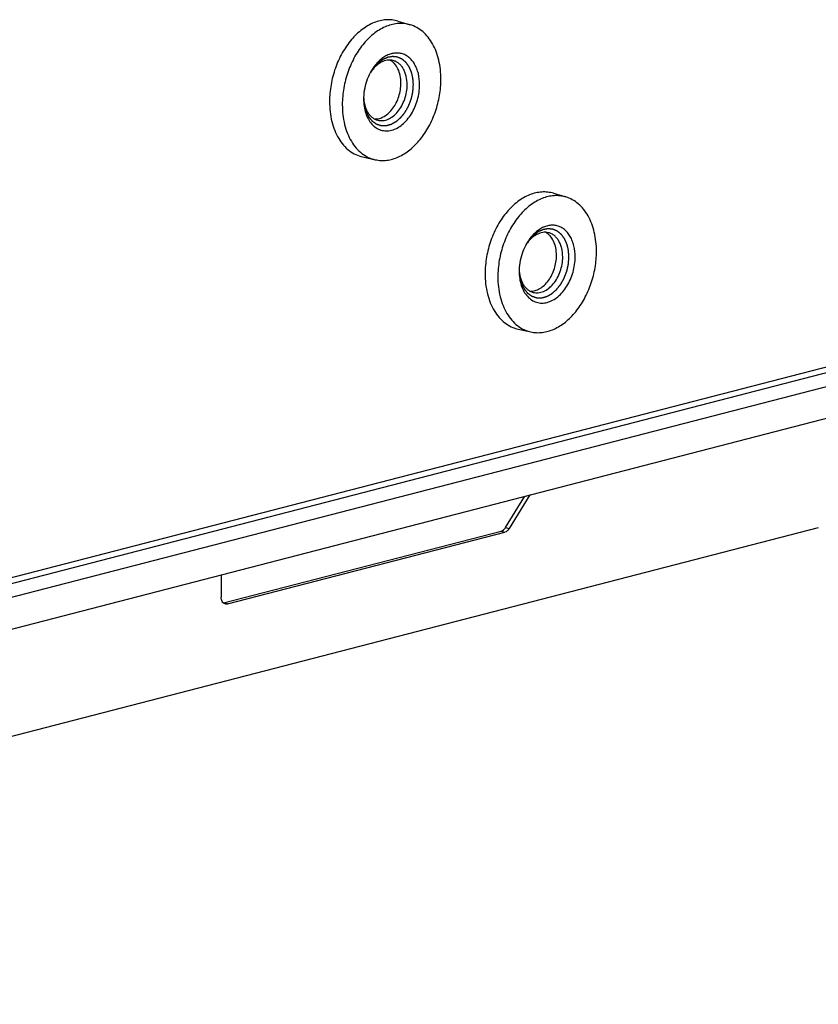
# Model space of a CAD drawing. Header units: millimetres. Extents: x 0 to 3905, y -1166 to 1110.
# Tile 142 of 155: x 2761 to 2807, y 475 to 531. Entities that reach past the tile are written whole.
import ezdxf

# ---------------------------------------------------------------- set-up
doc = ezdxf.new("R2010")
doc.units = ezdxf.units.MM
doc.header["$LTSCALE"] = 65.395
doc.layers.add('DE-13-001392DXF_CONTINUOUS_LINE', color=7, linetype='CONTINUOUS')
doc.layers.add('DE-13-001394DXF_CONTINUOUS_LINE', color=7, linetype='CONTINUOUS')

msp = doc.modelspace()

# ---------------------------------------------------------------- linework, layer by layer
at = {"layer": 'DE-13-001392DXF_CONTINUOUS_LINE'}
for p, q in [((2782.94, 531.155), (2783.64, 530.947)), ((2781.398, 528.257), (2781.398, 528.256)), ((2781.398, 528.257), (2781.398, 528.256)), ((2780.942, 523.435), (2781.655, 523.278)), ((2791.779, 521.369), (2792.479, 521.16)), ((2790.237, 518.47), (2790.237, 518.469)), ((2790.237, 518.47), (2790.237, 518.469)), ((2691.837, 481.629), (2818.883, 514.511)), ((2789.781, 513.649), (2790.494, 513.491)), ((2680.882, 475.87), (2822.767, 512.592)), ((2686.887, 480.012), (2813.933, 512.894)), ((2688.302, 479.596), (2815.348, 512.478))]:
    msp.add_line(p, q, dxfattribs=at)
for centre, radius, start, end in [((2784.021, 526.803), 3.006, 150.9822, 152.8407), ((2783.226, 527.038), 2.196, 146.3292, 148.831), ((2783.999, 526.717), 3.006, 178.1257, 179.996), ((2783.186, 526.897), 2.193, 182.2992, 184.6816), ((2792.86, 517.016), 3.006, 150.9822, 152.8407), ((2792.064, 517.252), 2.196, 146.3292, 148.831), ((2792.837, 516.931), 3.006, 178.1257, 179.996), ((2792.024, 517.11), 2.193, 182.2992, 184.6816)]:
    msp.add_arc(centre, radius, start, end, dxfattribs=at)
for points, knots in [([(2782.94, 531.155), (2782.834, 531.187), (2782.613, 531.231), (2782.272, 531.238), (2781.925, 531.186), (2781.579, 531.075), (2781.238, 530.909), (2780.787, 530.608), (2780.266, 530.103), (2779.751, 529.351), (2779.36, 528.482), (2779.115, 527.547), (2779.057, 526.902), (2779.057, 526.582)], [0, 0, 0, 0, 0.048984, 0.098627, 0.149686, 0.202775, 0.258332, 0.316598, 0.441151, 0.575348, 0.716058, 0.859114, 1, 1, 1, 1]), ([(2783.64, 530.947), (2783.535, 530.978), (2783.315, 531.022), (2782.976, 531.029), (2782.632, 530.977), (2782.288, 530.868), (2781.949, 530.702), (2781.501, 530.404), (2780.983, 529.902), (2780.472, 529.155), (2780.084, 528.292), (2779.84, 527.362), (2779.782, 526.721), (2779.782, 526.404)], [0, 0, 0, 0, 0.048984, 0.098627, 0.149686, 0.202775, 0.258332, 0.316598, 0.441151, 0.575348, 0.716058, 0.859114, 1, 1, 1, 1]), ([(2785.385, 527.854), (2785.385, 528.218), (2785.33, 528.756), (2785.128, 529.423), (2784.924, 529.864), (2784.668, 530.247), (2784.365, 530.562), (2784.022, 530.802), (2783.769, 530.909), (2783.64, 530.947)], [0, 0, 0, 0, 0.287827, 0.42263, 0.550285, 0.670804, 0.784874, 0.893913, 1, 1, 1, 1]), ([(2783.821, 527.541), (2783.819, 527.564), (2783.816, 527.611), (2783.812, 527.669), (2783.808, 527.716), (2783.805, 527.751), (2783.803, 527.787), (2783.8, 527.822), (2783.798, 527.851), (2783.797, 527.871), (2783.796, 527.883), (2783.795, 527.892), (2783.794, 527.901), (2783.794, 527.907), (2783.794, 527.912), (2783.793, 527.914), (2783.793, 527.916), (2783.792, 527.919), (2783.792, 527.922), (2783.79, 527.927), (2783.789, 527.934), (2783.786, 527.945), (2783.783, 527.959), (2783.779, 527.975), (2783.774, 527.996), (2783.765, 528.034), (2783.752, 528.088), (2783.739, 528.142), (2783.73, 528.18), (2783.725, 528.201), (2783.721, 528.218), (2783.718, 528.231), (2783.715, 528.242), (2783.714, 528.249), (2783.712, 528.254), (2783.711, 528.257), (2783.711, 528.26), (2783.71, 528.262), (2783.709, 528.264), (2783.708, 528.267), (2783.705, 528.273), (2783.702, 528.28), (2783.699, 528.287), (2783.695, 528.296), (2783.688, 528.313), (2783.677, 528.336), (2783.665, 528.365), (2783.652, 528.393), (2783.639, 528.421), (2783.627, 528.45), (2783.616, 528.473), (2783.608, 528.492), (2783.602, 528.507), (2783.595, 528.521), (2783.59, 528.533), (2783.586, 528.542), (2783.583, 528.549), (2783.58, 528.555), (2783.578, 528.559), (2783.577, 528.561), (2783.577, 528.563), (2783.576, 528.565), (2783.574, 528.567), (2783.572, 528.57), (2783.568, 528.575), (2783.564, 528.581), (2783.558, 528.588), (2783.551, 528.598), (2783.543, 528.61), (2783.534, 528.621), (2783.523, 528.637), (2783.509, 528.656), (2783.492, 528.679), (2783.475, 528.703), (2783.458, 528.726), (2783.441, 528.749), (2783.427, 528.768), (2783.418, 528.782), (2783.412, 528.79), (2783.408, 528.796), (2783.403, 528.801), (2783.4, 528.806), (2783.398, 528.809), (2783.397, 528.81), (2783.397, 528.811), (2783.396, 528.812), (2783.394, 528.813), (2783.392, 528.815), (2783.389, 528.817), (2783.384, 528.821), (2783.378, 528.827), (2783.369, 528.834), (2783.359, 528.843), (2783.345, 528.854), (2783.321, 528.874), (2783.294, 528.897), (2783.266, 528.92), (2783.246, 528.937), (2783.229, 528.951), (2783.215, 528.963), (2783.205, 528.971), (2783.196, 528.978), (2783.189, 528.984), (2783.185, 528.988), (2783.181, 528.991), (2783.179, 528.992), (2783.178, 528.994), (2783.177, 528.994), (2783.176, 528.995), (2783.175, 528.995), (2783.172, 528.997), (2783.167, 528.999), (2783.161, 529.001), (2783.155, 529.004), (2783.147, 529.007), (2783.134, 529.014), (2783.114, 529.022), (2783.09, 529.033), (2783.066, 529.044), (2783.042, 529.054), (2783.018, 529.065), (2782.998, 529.073), (2782.983, 529.08), (2782.971, 529.086), (2782.959, 529.091), (2782.949, 529.095), (2782.941, 529.099), (2782.936, 529.101), (2782.932, 529.103), (2782.929, 529.104), (2782.926, 529.105), (2782.925, 529.106), (2782.924, 529.107), (2782.923, 529.107), (2782.922, 529.107), (2782.921, 529.107), (2782.919, 529.107), (2782.917, 529.108), (2782.913, 529.108), (2782.909, 529.109), (2782.904, 529.109), (2782.896, 529.11), (2782.885, 529.112), (2782.872, 529.113), (2782.86, 529.115), (2782.843, 529.117), (2782.822, 529.12), (2782.796, 529.123), (2782.771, 529.126), (2782.746, 529.129), (2782.72, 529.132), (2782.699, 529.135), (2782.684, 529.137), (2782.676, 529.138), (2782.669, 529.139), (2782.663, 529.139), (2782.658, 529.14), (2782.655, 529.14), (2782.654, 529.141), (2782.653, 529.141), (2782.652, 529.141), (2782.65, 529.14), (2782.647, 529.14), (2782.643, 529.139), (2782.637, 529.138), (2782.628, 529.137), (2782.618, 529.135), (2782.604, 529.133), (2782.587, 529.13), (2782.565, 529.127), (2782.539, 529.123), (2782.504, 529.118), (2782.469, 529.112), (2782.438, 529.107), (2782.421, 529.105), (2782.407, 529.102), (2782.396, 529.101), (2782.388, 529.099), (2782.382, 529.099), (2782.378, 529.098), (2782.375, 529.097), (2782.373, 529.097), (2782.372, 529.097), (2782.371, 529.096), (2782.37, 529.096), (2782.366, 529.094), (2782.362, 529.092), (2782.355, 529.09), (2782.348, 529.087), (2782.34, 529.083), (2782.324, 529.076), (2782.303, 529.067), (2782.277, 529.056), (2782.25, 529.045), (2782.224, 529.033), (2782.198, 529.022), (2782.176, 529.013), (2782.159, 529.005), (2782.146, 529), (2782.133, 528.994), (2782.122, 528.99), (2782.113, 528.986), (2782.108, 528.984), (2782.103, 528.982), (2782.1, 528.98), (2782.097, 528.979), (2782.095, 528.978), (2782.094, 528.978), (2782.092, 528.976), (2782.09, 528.975), (2782.087, 528.973), (2782.084, 528.971), (2782.08, 528.968), (2782.075, 528.964), (2782.067, 528.958), (2782.056, 528.951), (2782.044, 528.942), (2782.031, 528.933), (2782.015, 528.921), (2781.994, 528.906), (2781.969, 528.888), (2781.944, 528.87), (2781.919, 528.852), (2781.894, 528.834), (2781.873, 528.819), (2781.858, 528.809), (2781.85, 528.803), (2781.844, 528.799), (2781.838, 528.794), (2781.833, 528.791), (2781.83, 528.789), (2781.829, 528.788), (2781.827, 528.787), (2781.827, 528.786), (2781.825, 528.784), (2781.822, 528.782), (2781.819, 528.778), (2781.814, 528.773), (2781.806, 528.764), (2781.796, 528.754), (2781.785, 528.742), (2781.769, 528.726), (2781.742, 528.698), (2781.703, 528.657), (2781.665, 528.617), (2781.638, 528.588), (2781.622, 528.572), (2781.611, 528.56), (2781.601, 528.55), (2781.593, 528.542), (2781.588, 528.537), (2781.585, 528.532), (2781.582, 528.53), (2781.58, 528.528), (2781.579, 528.526), (2781.578, 528.524), (2781.575, 528.521), (2781.571, 528.515), (2781.566, 528.508), (2781.562, 528.501), (2781.555, 528.491), (2781.543, 528.474), (2781.527, 528.45), (2781.507, 528.421), (2781.487, 528.392), (2781.467, 528.362), (2781.441, 528.324), (2781.408, 528.275), (2781.382, 528.236), (2781.368, 528.217)], [0, 0, 0, 0, 0.015625, 0.03125, 0.039062, 0.046875, 0.054688, 0.0625, 0.070312, 0.074219, 0.076172, 0.078125, 0.080078, 0.082031, 0.08252, 0.083008, 0.083496, 0.083984, 0.084961, 0.085938, 0.087891, 0.089844, 0.09375, 0.097656, 0.101562, 0.109375, 0.125, 0.140625, 0.148438, 0.152344, 0.15625, 0.160156, 0.162109, 0.164062, 0.165039, 0.166016, 0.166504, 0.166992, 0.16748, 0.167969, 0.169922, 0.171875, 0.173828, 0.175781, 0.179688, 0.1875, 0.195312, 0.203125, 0.210938, 0.21875, 0.226562, 0.230469, 0.234375, 0.238281, 0.242188, 0.244141, 0.246094, 0.248047, 0.249023, 0.249512, 0.25, 0.250488, 0.250977, 0.251953, 0.253906, 0.255859, 0.257812, 0.261719, 0.265625, 0.269531, 0.273438, 0.28125, 0.289062, 0.296875, 0.304688, 0.3125, 0.320312, 0.324219, 0.326172, 0.328125, 0.330078, 0.332031, 0.33252, 0.333008, 0.333252, 0.333496, 0.333984, 0.334961, 0.335938, 0.337891, 0.339844, 0.34375, 0.347656, 0.351562, 0.359375, 0.375, 0.382812, 0.390625, 0.398438, 0.402344, 0.40625, 0.410156, 0.412109, 0.414062, 0.415039, 0.416016, 0.416504, 0.416748, 0.416992, 0.41748, 0.417969, 0.419922, 0.421875, 0.423828, 0.425781, 0.429688, 0.4375, 0.445312, 0.453125, 0.460938, 0.46875, 0.476562, 0.480469, 0.484375, 0.488281, 0.492188, 0.494141, 0.496094, 0.49707, 0.498047, 0.499023, 0.499512, 0.499756, 0.5, 0.500244, 0.500488, 0.500977, 0.501953, 0.50293, 0.503906, 0.505859, 0.507812, 0.511719, 0.515625, 0.519531, 0.523438, 0.53125, 0.539062, 0.546875, 0.554688, 0.5625, 0.570312, 0.574219, 0.576172, 0.578125, 0.580078, 0.582031, 0.58252, 0.583008, 0.583252, 0.583496, 0.583984, 0.584961, 0.585938, 0.587891, 0.589844, 0.59375, 0.597656, 0.601562, 0.609375, 0.617188, 0.625, 0.640625, 0.648438, 0.652344, 0.65625, 0.660156, 0.662109, 0.664062, 0.665039, 0.666016, 0.666504, 0.666748, 0.666992, 0.66748, 0.667969, 0.669922, 0.671875, 0.673828, 0.675781, 0.679688, 0.6875, 0.695312, 0.703125, 0.710938, 0.71875, 0.726562, 0.730469, 0.734375, 0.738281, 0.742188, 0.744141, 0.746094, 0.74707, 0.748047, 0.749023, 0.749512, 0.75, 0.750488, 0.750977, 0.751953, 0.75293, 0.753906, 0.755859, 0.757812, 0.761719, 0.765625, 0.769531, 0.773438, 0.78125, 0.789062, 0.796875, 0.804688, 0.8125, 0.820312, 0.824219, 0.826172, 0.828125, 0.830078, 0.832031, 0.83252, 0.833008, 0.833252, 0.833496, 0.833984, 0.834961, 0.835938, 0.837891, 0.839844, 0.84375, 0.847656, 0.851562, 0.859375, 0.875, 0.890625, 0.898438, 0.902344, 0.90625, 0.910156, 0.912109, 0.914062, 0.915039, 0.916016, 0.916504, 0.916992, 0.91748, 0.917969, 0.919922, 0.921875, 0.923828, 0.925781, 0.929688, 0.9375, 0.945312, 0.953125, 0.960938, 0.96875, 0.984375, 1, 1, 1, 1]), ([(2784.175, 527.541), (2784.175, 527.751), (2784.142, 528.063), (2784.022, 528.448), (2783.902, 528.702), (2783.751, 528.92), (2783.573, 529.098), (2783.371, 529.231), (2783.15, 529.316), (2782.915, 529.349), (2782.674, 529.331), (2782.432, 529.261), (2782.194, 529.144), (2781.966, 528.981), (2781.674, 528.702), (2781.495, 528.445), (2781.392, 528.261)], [0, 0, 0, 0, 0.144246, 0.211684, 0.275454, 0.335587, 0.392476, 0.446905, 0.5, 0.553095, 0.607524, 0.664413, 0.724546, 0.788316, 0.855754, 1, 1, 1, 1]), ([(2782.669, 528.915), (2782.616, 528.928), (2782.505, 528.945), (2782.335, 528.937), (2782.164, 528.897), (2781.994, 528.824), (2781.83, 528.722), (2781.616, 528.544), (2781.479, 528.377), (2781.398, 528.257)], [0, 0, 0, 0, 0.108097, 0.218455, 0.333043, 0.453322, 0.580165, 0.713861, 1, 1, 1, 1]), ([(2783.114, 527.632), (2783.114, 527.776), (2783.088, 528.054), (2782.967, 528.435), (2782.797, 528.699), (2782.628, 528.856), (2782.535, 528.916), (2782.487, 528.94)], [0, 0, 0, 0, 0.28417, 0.546143, 0.783086, 0.893555, 1, 1, 1, 1]), ([(2783.468, 527.541), (2783.468, 527.705), (2783.442, 527.947), (2783.349, 528.247), (2783.255, 528.444), (2783.138, 528.613), (2782.999, 528.752), (2782.842, 528.855), (2782.727, 528.899), (2782.669, 528.915)], [0, 0, 0, 0, 0.288492, 0.423367, 0.550909, 0.671174, 0.784952, 0.89381, 1, 1, 1, 1]), ([(2781.346, 528.175), (2781.293, 528.071), (2781.103, 527.64), (2781.006, 527.168), (2780.994, 526.815)], [0, 0, 0, 0, 0.249065, 1, 1, 1, 1]), ([(2781.655, 523.278), (2781.761, 523.255), (2781.978, 523.226), (2782.311, 523.24), (2782.647, 523.31), (2782.981, 523.434), (2783.31, 523.611), (2783.742, 523.919), (2784.238, 524.424), (2784.727, 525.164), (2785.098, 526.012), (2785.33, 526.92), (2785.385, 527.545), (2785.385, 527.854)], [0, 0, 0, 0, 0.048868, 0.098663, 0.150057, 0.203579, 0.259583, 0.318248, 0.4433, 0.577469, 0.717678, 0.859945, 1, 1, 1, 1]), ([(2780.993, 526.772), (2780.996, 526.742), (2781, 526.697), (2781.005, 526.637), (2781.01, 526.592), (2781.014, 526.547), (2781.017, 526.509), (2781.02, 526.479), (2781.022, 526.456), (2781.024, 526.438), (2781.025, 526.423), (2781.026, 526.411), (2781.027, 526.402), (2781.028, 526.395), (2781.028, 526.392), (2781.028, 526.389), (2781.028, 526.387), (2781.029, 526.386), (2781.03, 526.382), (2781.031, 526.376), (2781.034, 526.368), (2781.036, 526.357), (2781.04, 526.343), (2781.045, 526.326), (2781.05, 526.305), (2781.058, 526.277), (2781.067, 526.242), (2781.078, 526.2), (2781.088, 526.165), (2781.095, 526.137), (2781.101, 526.116), (2781.106, 526.095), (2781.111, 526.078), (2781.115, 526.064), (2781.118, 526.054), (2781.12, 526.045), (2781.122, 526.038), (2781.123, 526.034), (2781.124, 526.031), (2781.124, 526.03), (2781.124, 526.029), (2781.125, 526.027), (2781.126, 526.026), (2781.128, 526.021), (2781.133, 526.012), (2781.14, 525.997), (2781.149, 525.979), (2781.161, 525.955), (2781.175, 525.926), (2781.193, 525.89), (2781.21, 525.855), (2781.227, 525.819), (2781.242, 525.79), (2781.252, 525.769), (2781.258, 525.757), (2781.262, 525.748), (2781.266, 525.741), (2781.269, 525.735), (2781.271, 525.731), (2781.273, 525.727), (2781.275, 525.725), (2781.277, 525.722), (2781.279, 525.719), (2781.285, 525.712), (2781.294, 525.701), (2781.306, 525.687), (2781.317, 525.673), (2781.333, 525.653), (2781.353, 525.63), (2781.376, 525.601), (2781.396, 525.577), (2781.411, 525.558), (2781.423, 525.543), (2781.435, 525.529), (2781.445, 525.517), (2781.452, 525.507), (2781.458, 525.5), (2781.463, 525.494), (2781.467, 525.49), (2781.47, 525.487), (2781.471, 525.484), (2781.472, 525.483), (2781.473, 525.482), (2781.475, 525.481), (2781.477, 525.479), (2781.48, 525.477), (2781.485, 525.474), (2781.491, 525.47), (2781.5, 525.463), (2781.512, 525.455), (2781.531, 525.441), (2781.554, 525.425), (2781.583, 525.405), (2781.611, 525.385), (2781.639, 525.365), (2781.663, 525.348), (2781.679, 525.336), (2781.689, 525.329), (2781.696, 525.324), (2781.701, 525.32), (2781.706, 525.317), (2781.709, 525.315), (2781.712, 525.313), (2781.713, 525.312), (2781.714, 525.311), (2781.715, 525.311), (2781.718, 525.31), (2781.721, 525.309), (2781.726, 525.307), (2781.733, 525.305), (2781.743, 525.302), (2781.756, 525.297), (2781.772, 525.292), (2781.793, 525.285), (2781.819, 525.276), (2781.85, 525.266), (2781.876, 525.257), (2781.897, 525.25), (2781.912, 525.245), (2781.928, 525.24), (2781.941, 525.236), (2781.952, 525.232), (2781.959, 525.23), (2781.967, 525.227), (2781.974, 525.225), (2781.978, 525.223), (2781.98, 525.223), (2781.981, 525.222), (2781.983, 525.222), (2781.985, 525.222), (2781.988, 525.222), (2781.991, 525.222), (2781.996, 525.222), (2782.001, 525.222), (2782.011, 525.222), (2782.025, 525.221), (2782.048, 525.221), (2782.076, 525.22), (2782.11, 525.22), (2782.144, 525.219), (2782.178, 525.218), (2782.206, 525.218), (2782.226, 525.217), (2782.238, 525.217), (2782.246, 525.217), (2782.253, 525.217), (2782.259, 525.217), (2782.263, 525.217), (2782.267, 525.217), (2782.269, 525.217), (2782.272, 525.217), (2782.274, 525.217), (2782.277, 525.218), (2782.28, 525.219), (2782.285, 525.22), (2782.29, 525.222), (2782.3, 525.225), (2782.315, 525.228), (2782.332, 525.233), (2782.349, 525.238), (2782.367, 525.242), (2782.39, 525.249), (2782.419, 525.257), (2782.453, 525.266), (2782.482, 525.274), (2782.505, 525.28), (2782.523, 525.285), (2782.537, 525.289), (2782.547, 525.291), (2782.553, 525.293), (2782.557, 525.294), (2782.561, 525.295), (2782.564, 525.296), (2782.566, 525.296), (2782.568, 525.297), (2782.571, 525.299), (2782.576, 525.302), (2782.583, 525.305), (2782.591, 525.31), (2782.599, 525.315), (2782.61, 525.321), (2782.63, 525.332), (2782.658, 525.347), (2782.691, 525.366), (2782.724, 525.384), (2782.757, 525.403), (2782.785, 525.419), (2782.807, 525.431), (2782.821, 525.439), (2782.831, 525.444), (2782.836, 525.447), (2782.841, 525.45), (2782.844, 525.451), (2782.847, 525.453), (2782.849, 525.454), (2782.851, 525.455), (2782.852, 525.456), (2782.854, 525.458), (2782.858, 525.462), (2782.865, 525.468), (2782.873, 525.474), (2782.881, 525.481), (2782.891, 525.491), (2782.904, 525.502), (2782.92, 525.516), (2782.936, 525.53), (2782.957, 525.548), (2782.983, 525.571), (2783.015, 525.599), (2783.041, 525.622), (2783.062, 525.64), (2783.078, 525.654), (2783.091, 525.666), (2783.102, 525.675), (2783.108, 525.681), (2783.113, 525.685), (2783.117, 525.688), (2783.119, 525.69), (2783.12, 525.691), (2783.122, 525.693), (2783.123, 525.695), (2783.126, 525.699), (2783.132, 525.706), (2783.139, 525.714), (2783.146, 525.723), (2783.155, 525.735), (2783.171, 525.756), (2783.195, 525.785), (2783.222, 525.82), (2783.25, 525.855), (2783.278, 525.891), (2783.302, 525.92), (2783.32, 525.943), (2783.332, 525.958), (2783.341, 525.97), (2783.347, 525.977), (2783.352, 525.983), (2783.355, 525.987), (2783.357, 525.99), (2783.359, 525.992), (2783.36, 525.995), (2783.362, 525.998), (2783.364, 526.002), (2783.368, 526.009), (2783.373, 526.017), (2783.378, 526.027), (2783.386, 526.041), (2783.395, 526.058), (2783.411, 526.085), (2783.43, 526.119), (2783.452, 526.159), (2783.475, 526.2), (2783.494, 526.234), (2783.509, 526.261), (2783.52, 526.281), (2783.532, 526.301), (2783.54, 526.316), (2783.546, 526.327), (2783.548, 526.331), (2783.55, 526.334), (2783.552, 526.338), (2783.554, 526.342), (2783.556, 526.348), (2783.559, 526.356), (2783.563, 526.365), (2783.567, 526.376), (2783.573, 526.392), (2783.583, 526.418), (2783.597, 526.456), (2783.614, 526.502), (2783.632, 526.547), (2783.649, 526.593), (2783.663, 526.63), (2783.675, 526.661), (2783.684, 526.684), (2783.691, 526.703), (2783.696, 526.716), (2783.698, 526.722), (2783.7, 526.726), (2783.701, 526.73), (2783.702, 526.735), (2783.703, 526.743), (2783.706, 526.753), (2783.708, 526.764), (2783.712, 526.78), (2783.716, 526.8), (2783.723, 526.831), (2783.732, 526.87), (2783.743, 526.917), (2783.753, 526.964), (2783.762, 527.003), (2783.769, 527.035), (2783.774, 527.058), (2783.779, 527.078), (2783.782, 527.093), (2783.785, 527.105), (2783.787, 527.115), (2783.789, 527.123), (2783.79, 527.128), (2783.79, 527.132), (2783.79, 527.136), (2783.791, 527.143), (2783.792, 527.153), (2783.793, 527.165), (2783.794, 527.181), (2783.795, 527.201), (2783.797, 527.226), (2783.8, 527.258), (2783.803, 527.298), (2783.806, 527.347), (2783.81, 527.395), (2783.815, 527.46), (2783.819, 527.508), (2783.821, 527.541)], [0, 0, 0, 0, 0.015625, 0.023438, 0.03125, 0.039062, 0.046875, 0.050781, 0.054688, 0.058594, 0.060547, 0.0625, 0.064453, 0.06543, 0.065918, 0.066406, 0.06665, 0.066895, 0.067383, 0.068359, 0.070312, 0.072266, 0.074219, 0.078125, 0.082031, 0.085938, 0.09375, 0.101562, 0.109375, 0.113281, 0.117188, 0.121094, 0.125, 0.126953, 0.128906, 0.130859, 0.131836, 0.132812, 0.133057, 0.133301, 0.133545, 0.133789, 0.134277, 0.134766, 0.136719, 0.140625, 0.144531, 0.148438, 0.15625, 0.164062, 0.171875, 0.179688, 0.1875, 0.191406, 0.193359, 0.195312, 0.197266, 0.198242, 0.199219, 0.200195, 0.200684, 0.201172, 0.202148, 0.203125, 0.207031, 0.210938, 0.214844, 0.21875, 0.226562, 0.234375, 0.242188, 0.246094, 0.25, 0.253906, 0.257812, 0.259766, 0.261719, 0.263672, 0.264648, 0.265625, 0.266113, 0.266357, 0.266602, 0.26709, 0.267578, 0.268555, 0.269531, 0.271484, 0.273438, 0.277344, 0.28125, 0.289062, 0.296875, 0.304688, 0.3125, 0.320312, 0.324219, 0.326172, 0.328125, 0.330078, 0.331055, 0.332031, 0.33252, 0.333008, 0.333252, 0.333496, 0.333984, 0.334961, 0.335938, 0.337891, 0.339844, 0.34375, 0.347656, 0.351562, 0.359375, 0.367188, 0.375, 0.378906, 0.382812, 0.386719, 0.390625, 0.392578, 0.394531, 0.396484, 0.398438, 0.399414, 0.399658, 0.399902, 0.400391, 0.400879, 0.401367, 0.402344, 0.40332, 0.404297, 0.40625, 0.410156, 0.414062, 0.421875, 0.429688, 0.4375, 0.445312, 0.453125, 0.457031, 0.458984, 0.460938, 0.462891, 0.463867, 0.464844, 0.46582, 0.466309, 0.466797, 0.467285, 0.467773, 0.46875, 0.469727, 0.470703, 0.472656, 0.476562, 0.480469, 0.484375, 0.488281, 0.492188, 0.5, 0.507812, 0.515625, 0.519531, 0.523438, 0.527344, 0.529297, 0.530273, 0.53125, 0.532227, 0.532715, 0.533203, 0.533691, 0.53418, 0.535156, 0.537109, 0.539062, 0.541016, 0.542969, 0.546875, 0.554688, 0.5625, 0.570312, 0.578125, 0.585938, 0.589844, 0.59375, 0.595703, 0.59668, 0.597656, 0.598633, 0.599121, 0.599609, 0.600098, 0.600342, 0.600586, 0.601562, 0.603516, 0.605469, 0.607422, 0.609375, 0.613281, 0.617188, 0.621094, 0.625, 0.632812, 0.640625, 0.648438, 0.652344, 0.65625, 0.660156, 0.662109, 0.664062, 0.665039, 0.666016, 0.666504, 0.666748, 0.666992, 0.66748, 0.667969, 0.669922, 0.671875, 0.673828, 0.675781, 0.679688, 0.6875, 0.695312, 0.703125, 0.710938, 0.71875, 0.722656, 0.726562, 0.728516, 0.730469, 0.731445, 0.732422, 0.73291, 0.733398, 0.733887, 0.734375, 0.735352, 0.736328, 0.738281, 0.740234, 0.742188, 0.746094, 0.75, 0.757812, 0.765625, 0.773438, 0.78125, 0.785156, 0.789062, 0.792969, 0.796875, 0.797852, 0.798828, 0.799316, 0.799805, 0.800781, 0.801758, 0.802734, 0.804688, 0.806641, 0.808594, 0.8125, 0.820312, 0.828125, 0.835938, 0.84375, 0.851562, 0.855469, 0.859375, 0.863281, 0.865234, 0.866211, 0.866699, 0.867188, 0.868164, 0.869141, 0.871094, 0.873047, 0.875, 0.878906, 0.882812, 0.890625, 0.898438, 0.90625, 0.914062, 0.917969, 0.921875, 0.925781, 0.927734, 0.929688, 0.931641, 0.932617, 0.933594, 0.934082, 0.93457, 0.935547, 0.9375, 0.939453, 0.941406, 0.945312, 0.949219, 0.953125, 0.960938, 0.96875, 0.976562, 0.984375, 1, 1, 1, 1]), ([(2780.993, 526.717), (2780.993, 526.447), (2781.046, 526.049), (2781.246, 525.581), (2781.444, 525.298), (2781.688, 525.084), (2781.97, 524.949), (2782.277, 524.902), (2782.594, 524.944), (2782.908, 525.071), (2783.207, 525.276), (2783.481, 525.55), (2783.721, 525.883), (2783.917, 526.263), (2784.111, 526.811), (2784.175, 527.25), (2784.175, 527.541)], [0, 0, 0, 0, 0.135205, 0.196724, 0.253736, 0.306908, 0.3577, 0.408151, 0.460394, 0.516105, 0.5762, 0.640817, 0.709442, 0.781084, 0.854433, 1, 1, 1, 1]), ([(2781.62, 525.592), (2781.712, 525.589), (2781.904, 525.615), (2782.18, 525.737), (2782.439, 525.936), (2782.668, 526.2), (2782.86, 526.517), (2783.051, 526.989), (2783.114, 527.376), (2783.114, 527.632)], [0, 0, 0, 0, 0.099494, 0.206642, 0.323419, 0.449701, 0.583725, 0.722613, 1, 1, 1, 1]), ([(2781.792, 525.526), (2781.838, 525.514), (2781.935, 525.498), (2782.136, 525.5), (2782.395, 525.571), (2782.686, 525.75), (2782.949, 526.011), (2783.17, 526.339), (2783.337, 526.717), (2783.443, 527.123), (2783.468, 527.402), (2783.468, 527.541)], [0, 0, 0, 0, 0.048939, 0.098675, 0.202944, 0.317017, 0.441895, 0.57616, 0.716704, 0.859448, 1, 1, 1, 1]), ([(2779.057, 526.582), (2779.057, 526.201), (2779.117, 525.639), (2779.337, 524.945), (2779.559, 524.491), (2779.837, 524.102), (2780.165, 523.788), (2780.535, 523.559), (2780.805, 523.466), (2780.942, 523.435)], [0, 0, 0, 0, 0.289122, 0.424054, 0.551464, 0.671465, 0.784956, 0.893658, 1, 1, 1, 1]), ([(2781, 526.718), (2781.012, 526.573), (2781.051, 526.361), (2781.152, 526.102), (2781.246, 525.932), (2781.359, 525.787), (2781.489, 525.668), (2781.634, 525.579), (2781.739, 525.54), (2781.792, 525.526)], [0, 0, 0, 0, 0.286137, 0.419833, 0.546676, 0.666955, 0.781542, 0.891902, 1, 1, 1, 1]), ([(2779.782, 526.404), (2779.782, 526.026), (2779.842, 525.467), (2780.061, 524.777), (2780.281, 524.326), (2780.557, 523.94), (2780.883, 523.628), (2781.251, 523.4), (2781.52, 523.308), (2781.655, 523.278)], [0, 0, 0, 0, 0.289122, 0.424054, 0.551464, 0.671465, 0.784956, 0.893658, 1, 1, 1, 1]), ([(2791.779, 521.369), (2791.673, 521.4), (2791.452, 521.445), (2791.111, 521.452), (2790.764, 521.4), (2790.418, 521.289), (2790.077, 521.122), (2789.625, 520.822), (2789.105, 520.317), (2788.59, 519.565), (2788.199, 518.696), (2787.954, 517.76), (2787.895, 517.115), (2787.895, 516.796)], [0, 0, 0, 0, 0.048984, 0.098627, 0.149686, 0.202775, 0.258332, 0.316598, 0.441151, 0.575348, 0.716058, 0.859114, 1, 1, 1, 1]), ([(2792.479, 521.16), (2792.373, 521.192), (2792.154, 521.236), (2791.815, 521.243), (2791.471, 521.191), (2791.127, 521.081), (2790.788, 520.916), (2790.34, 520.617), (2789.822, 520.115), (2789.311, 519.368), (2788.923, 518.505), (2788.679, 517.576), (2788.621, 516.935), (2788.621, 516.617)], [0, 0, 0, 0, 0.048984, 0.098627, 0.149686, 0.202775, 0.258332, 0.316598, 0.441151, 0.575348, 0.716058, 0.859114, 1, 1, 1, 1]), ([(2794.224, 518.068), (2794.224, 518.431), (2794.169, 518.969), (2793.967, 519.637), (2793.762, 520.078), (2793.507, 520.46), (2793.204, 520.775), (2792.861, 521.016), (2792.608, 521.122), (2792.479, 521.16)], [0, 0, 0, 0, 0.287827, 0.42263, 0.550285, 0.670804, 0.784874, 0.893913, 1, 1, 1, 1]), ([(2792.66, 517.754), (2792.658, 517.778), (2792.655, 517.825), (2792.65, 517.883), (2792.647, 517.93), (2792.644, 517.965), (2792.642, 518), (2792.639, 518.035), (2792.637, 518.065), (2792.635, 518.085), (2792.635, 518.097), (2792.634, 518.106), (2792.633, 518.114), (2792.633, 518.121), (2792.632, 518.125), (2792.632, 518.127), (2792.632, 518.13), (2792.631, 518.132), (2792.631, 518.136), (2792.629, 518.141), (2792.628, 518.148), (2792.625, 518.159), (2792.622, 518.172), (2792.618, 518.188), (2792.613, 518.21), (2792.604, 518.248), (2792.591, 518.302), (2792.578, 518.356), (2792.569, 518.393), (2792.564, 518.415), (2792.56, 518.431), (2792.557, 518.445), (2792.554, 518.455), (2792.552, 518.462), (2792.551, 518.468), (2792.55, 518.471), (2792.55, 518.474), (2792.549, 518.476), (2792.548, 518.477), (2792.547, 518.481), (2792.544, 518.486), (2792.541, 518.493), (2792.538, 518.5), (2792.534, 518.51), (2792.526, 518.526), (2792.516, 518.55), (2792.503, 518.578), (2792.491, 518.607), (2792.478, 518.635), (2792.466, 518.663), (2792.455, 518.687), (2792.447, 518.706), (2792.441, 518.72), (2792.434, 518.734), (2792.429, 518.746), (2792.425, 518.756), (2792.422, 518.763), (2792.419, 518.769), (2792.417, 518.773), (2792.416, 518.775), (2792.416, 518.777), (2792.414, 518.778), (2792.413, 518.78), (2792.411, 518.784), (2792.407, 518.788), (2792.403, 518.794), (2792.397, 518.802), (2792.39, 518.812), (2792.382, 518.823), (2792.373, 518.835), (2792.362, 518.85), (2792.348, 518.87), (2792.331, 518.893), (2792.314, 518.916), (2792.297, 518.939), (2792.28, 518.963), (2792.266, 518.982), (2792.256, 518.996), (2792.251, 519.003), (2792.247, 519.009), (2792.242, 519.015), (2792.239, 519.019), (2792.237, 519.022), (2792.236, 519.023), (2792.235, 519.024), (2792.235, 519.025), (2792.233, 519.026), (2792.231, 519.028), (2792.228, 519.031), (2792.223, 519.035), (2792.216, 519.04), (2792.208, 519.048), (2792.198, 519.056), (2792.184, 519.068), (2792.16, 519.088), (2792.133, 519.11), (2792.105, 519.133), (2792.085, 519.151), (2792.067, 519.165), (2792.054, 519.176), (2792.043, 519.185), (2792.035, 519.192), (2792.028, 519.198), (2792.024, 519.201), (2792.02, 519.204), (2792.018, 519.206), (2792.017, 519.207), (2792.016, 519.208), (2792.015, 519.208), (2792.014, 519.209), (2792.011, 519.21), (2792.006, 519.212), (2792, 519.215), (2791.994, 519.217), (2791.986, 519.221), (2791.972, 519.227), (2791.952, 519.236), (2791.929, 519.247), (2791.905, 519.257), (2791.881, 519.268), (2791.857, 519.278), (2791.837, 519.287), (2791.821, 519.294), (2791.809, 519.299), (2791.798, 519.305), (2791.788, 519.309), (2791.78, 519.313), (2791.775, 519.315), (2791.771, 519.317), (2791.768, 519.318), (2791.765, 519.319), (2791.764, 519.32), (2791.763, 519.32), (2791.762, 519.321), (2791.761, 519.321), (2791.76, 519.321), (2791.758, 519.321), (2791.755, 519.321), (2791.752, 519.322), (2791.748, 519.322), (2791.743, 519.323), (2791.734, 519.324), (2791.724, 519.325), (2791.711, 519.327), (2791.698, 519.328), (2791.682, 519.331), (2791.66, 519.333), (2791.635, 519.336), (2791.61, 519.34), (2791.584, 519.343), (2791.559, 519.346), (2791.538, 519.349), (2791.523, 519.35), (2791.515, 519.351), (2791.508, 519.352), (2791.502, 519.353), (2791.497, 519.354), (2791.494, 519.354), (2791.493, 519.354), (2791.492, 519.354), (2791.491, 519.354), (2791.489, 519.354), (2791.486, 519.353), (2791.482, 519.353), (2791.476, 519.352), (2791.467, 519.351), (2791.456, 519.349), (2791.443, 519.347), (2791.426, 519.344), (2791.404, 519.341), (2791.378, 519.337), (2791.343, 519.331), (2791.308, 519.326), (2791.277, 519.321), (2791.259, 519.318), (2791.246, 519.316), (2791.235, 519.314), (2791.227, 519.313), (2791.221, 519.312), (2791.217, 519.311), (2791.214, 519.311), (2791.212, 519.311), (2791.211, 519.311), (2791.21, 519.31), (2791.209, 519.309), (2791.205, 519.308), (2791.2, 519.306), (2791.194, 519.303), (2791.187, 519.3), (2791.179, 519.297), (2791.163, 519.29), (2791.142, 519.281), (2791.115, 519.269), (2791.089, 519.258), (2791.063, 519.247), (2791.037, 519.236), (2791.015, 519.227), (2790.998, 519.219), (2790.985, 519.213), (2790.972, 519.208), (2790.961, 519.203), (2790.952, 519.199), (2790.947, 519.197), (2790.942, 519.195), (2790.939, 519.194), (2790.936, 519.193), (2790.934, 519.192), (2790.932, 519.191), (2790.931, 519.19), (2790.929, 519.188), (2790.926, 519.187), (2790.923, 519.184), (2790.919, 519.181), (2790.914, 519.178), (2790.905, 519.172), (2790.895, 519.164), (2790.883, 519.155), (2790.87, 519.146), (2790.853, 519.134), (2790.833, 519.12), (2790.808, 519.102), (2790.783, 519.084), (2790.758, 519.066), (2790.733, 519.048), (2790.712, 519.033), (2790.697, 519.023), (2790.689, 519.017), (2790.683, 519.012), (2790.676, 519.008), (2790.672, 519.004), (2790.669, 519.002), (2790.667, 519.001), (2790.666, 519.001), (2790.665, 519), (2790.664, 518.998), (2790.661, 518.995), (2790.657, 518.991), (2790.653, 518.986), (2790.645, 518.978), (2790.635, 518.968), (2790.624, 518.956), (2790.608, 518.94), (2790.581, 518.911), (2790.542, 518.871), (2790.504, 518.83), (2790.477, 518.802), (2790.461, 518.786), (2790.449, 518.773), (2790.44, 518.763), (2790.432, 518.755), (2790.427, 518.75), (2790.423, 518.746), (2790.421, 518.744), (2790.419, 518.742), (2790.418, 518.74), (2790.416, 518.738), (2790.414, 518.734), (2790.41, 518.729), (2790.405, 518.722), (2790.4, 518.714), (2790.394, 518.705), (2790.382, 518.688), (2790.366, 518.663), (2790.346, 518.634), (2790.326, 518.605), (2790.306, 518.576), (2790.28, 518.537), (2790.247, 518.489), (2790.22, 518.45), (2790.207, 518.431)], [0, 0, 0, 0, 0.015625, 0.03125, 0.039062, 0.046875, 0.054688, 0.0625, 0.070312, 0.074219, 0.076172, 0.078125, 0.080078, 0.082031, 0.08252, 0.083008, 0.083496, 0.083984, 0.084961, 0.085938, 0.087891, 0.089844, 0.09375, 0.097656, 0.101562, 0.109375, 0.125, 0.140625, 0.148438, 0.152344, 0.15625, 0.160156, 0.162109, 0.164062, 0.165039, 0.166016, 0.166504, 0.166992, 0.16748, 0.167969, 0.169922, 0.171875, 0.173828, 0.175781, 0.179688, 0.1875, 0.195312, 0.203125, 0.210938, 0.21875, 0.226562, 0.230469, 0.234375, 0.238281, 0.242188, 0.244141, 0.246094, 0.248047, 0.249023, 0.249512, 0.25, 0.250488, 0.250977, 0.251953, 0.253906, 0.255859, 0.257812, 0.261719, 0.265625, 0.269531, 0.273438, 0.28125, 0.289062, 0.296875, 0.304688, 0.3125, 0.320312, 0.324219, 0.326172, 0.328125, 0.330078, 0.332031, 0.33252, 0.333008, 0.333252, 0.333496, 0.333984, 0.334961, 0.335938, 0.337891, 0.339844, 0.34375, 0.347656, 0.351562, 0.359375, 0.375, 0.382812, 0.390625, 0.398438, 0.402344, 0.40625, 0.410156, 0.412109, 0.414062, 0.415039, 0.416016, 0.416504, 0.416748, 0.416992, 0.41748, 0.417969, 0.419922, 0.421875, 0.423828, 0.425781, 0.429688, 0.4375, 0.445312, 0.453125, 0.460938, 0.46875, 0.476562, 0.480469, 0.484375, 0.488281, 0.492188, 0.494141, 0.496094, 0.49707, 0.498047, 0.499023, 0.499512, 0.499756, 0.5, 0.500244, 0.500488, 0.500977, 0.501953, 0.50293, 0.503906, 0.505859, 0.507812, 0.511719, 0.515625, 0.519531, 0.523438, 0.53125, 0.539062, 0.546875, 0.554688, 0.5625, 0.570312, 0.574219, 0.576172, 0.578125, 0.580078, 0.582031, 0.58252, 0.583008, 0.583252, 0.583496, 0.583984, 0.584961, 0.585938, 0.587891, 0.589844, 0.59375, 0.597656, 0.601562, 0.609375, 0.617188, 0.625, 0.640625, 0.648438, 0.652344, 0.65625, 0.660156, 0.662109, 0.664062, 0.665039, 0.666016, 0.666504, 0.666748, 0.666992, 0.66748, 0.667969, 0.669922, 0.671875, 0.673828, 0.675781, 0.679688, 0.6875, 0.695312, 0.703125, 0.710938, 0.71875, 0.726562, 0.730469, 0.734375, 0.738281, 0.742188, 0.744141, 0.746094, 0.74707, 0.748047, 0.749023, 0.749512, 0.75, 0.750488, 0.750977, 0.751953, 0.75293, 0.753906, 0.755859, 0.757812, 0.761719, 0.765625, 0.769531, 0.773438, 0.78125, 0.789062, 0.796875, 0.804688, 0.8125, 0.820312, 0.824219, 0.826172, 0.828125, 0.830078, 0.832031, 0.83252, 0.833008, 0.833252, 0.833496, 0.833984, 0.834961, 0.835938, 0.837891, 0.839844, 0.84375, 0.847656, 0.851562, 0.859375, 0.875, 0.890625, 0.898438, 0.902344, 0.90625, 0.910156, 0.912109, 0.914062, 0.915039, 0.916016, 0.916504, 0.916992, 0.91748, 0.917969, 0.919922, 0.921875, 0.923828, 0.925781, 0.929688, 0.9375, 0.945312, 0.953125, 0.960938, 0.96875, 0.984375, 1, 1, 1, 1]), ([(2793.014, 517.754), (2793.014, 517.965), (2792.981, 518.276), (2792.861, 518.662), (2792.741, 518.915), (2792.59, 519.134), (2792.412, 519.312), (2792.21, 519.445), (2791.989, 519.529), (2791.754, 519.563), (2791.513, 519.544), (2791.271, 519.475), (2791.033, 519.357), (2790.805, 519.194), (2790.513, 518.915), (2790.333, 518.659), (2790.231, 518.474)], [0, 0, 0, 0, 0.144246, 0.211684, 0.275454, 0.335587, 0.392476, 0.446905, 0.5, 0.553095, 0.607524, 0.664413, 0.724546, 0.788316, 0.855754, 1, 1, 1, 1]), ([(2791.508, 519.128), (2791.454, 519.142), (2791.344, 519.159), (2791.174, 519.151), (2791.003, 519.11), (2790.833, 519.038), (2790.669, 518.935), (2790.455, 518.758), (2790.318, 518.591), (2790.237, 518.47)], [0, 0, 0, 0, 0.108097, 0.218455, 0.333043, 0.453322, 0.580165, 0.713861, 1, 1, 1, 1]), ([(2791.953, 517.846), (2791.953, 517.99), (2791.927, 518.267), (2791.806, 518.649), (2791.636, 518.912), (2791.467, 519.07), (2791.373, 519.129), (2791.326, 519.154)], [0, 0, 0, 0, 0.28417, 0.546143, 0.783086, 0.893555, 1, 1, 1, 1]), ([(2792.306, 517.754), (2792.306, 517.918), (2792.281, 518.16), (2792.188, 518.46), (2792.094, 518.657), (2791.977, 518.827), (2791.838, 518.966), (2791.681, 519.069), (2791.566, 519.113), (2791.508, 519.128)], [0, 0, 0, 0, 0.288492, 0.423367, 0.550909, 0.671174, 0.784952, 0.89381, 1, 1, 1, 1]), ([(2790.185, 518.388), (2790.132, 518.284), (2789.941, 517.854), (2789.845, 517.382), (2789.833, 517.029)], [0, 0, 0, 0, 0.249065, 1, 1, 1, 1]), ([(2789.832, 516.986), (2789.835, 516.956), (2789.839, 516.911), (2789.844, 516.85), (2789.848, 516.805), (2789.853, 516.76), (2789.856, 516.723), (2789.859, 516.693), (2789.861, 516.67), (2789.863, 516.651), (2789.864, 516.636), (2789.865, 516.625), (2789.866, 516.615), (2789.866, 516.609), (2789.867, 516.605), (2789.867, 516.603), (2789.867, 516.601), (2789.868, 516.599), (2789.868, 516.596), (2789.87, 516.59), (2789.872, 516.581), (2789.875, 516.571), (2789.879, 516.557), (2789.884, 516.539), (2789.889, 516.518), (2789.897, 516.491), (2789.906, 516.456), (2789.917, 516.414), (2789.927, 516.379), (2789.934, 516.351), (2789.94, 516.33), (2789.945, 516.309), (2789.95, 516.292), (2789.954, 516.278), (2789.956, 516.267), (2789.959, 516.258), (2789.961, 516.251), (2789.962, 516.248), (2789.962, 516.245), (2789.963, 516.244), (2789.963, 516.242), (2789.964, 516.241), (2789.965, 516.239), (2789.967, 516.235), (2789.972, 516.225), (2789.979, 516.21), (2789.988, 516.193), (2789.999, 516.169), (2790.014, 516.139), (2790.031, 516.104), (2790.049, 516.068), (2790.066, 516.033), (2790.081, 516.003), (2790.091, 515.983), (2790.097, 515.971), (2790.101, 515.962), (2790.105, 515.955), (2790.108, 515.949), (2790.11, 515.944), (2790.112, 515.941), (2790.114, 515.938), (2790.116, 515.936), (2790.118, 515.933), (2790.124, 515.926), (2790.133, 515.915), (2790.145, 515.901), (2790.156, 515.886), (2790.172, 515.867), (2790.191, 515.843), (2790.215, 515.814), (2790.235, 515.79), (2790.25, 515.771), (2790.262, 515.757), (2790.274, 515.743), (2790.283, 515.731), (2790.291, 515.721), (2790.297, 515.714), (2790.302, 515.708), (2790.306, 515.703), (2790.308, 515.7), (2790.31, 515.698), (2790.311, 515.697), (2790.312, 515.696), (2790.314, 515.695), (2790.316, 515.693), (2790.319, 515.691), (2790.324, 515.688), (2790.329, 515.683), (2790.339, 515.677), (2790.351, 515.668), (2790.37, 515.655), (2790.393, 515.638), (2790.421, 515.618), (2790.45, 515.598), (2790.478, 515.578), (2790.501, 515.561), (2790.518, 515.55), (2790.527, 515.543), (2790.534, 515.538), (2790.54, 515.534), (2790.545, 515.53), (2790.548, 515.528), (2790.55, 515.527), (2790.552, 515.526), (2790.553, 515.525), (2790.554, 515.524), (2790.557, 515.524), (2790.56, 515.522), (2790.565, 515.521), (2790.572, 515.519), (2790.582, 515.515), (2790.595, 515.511), (2790.611, 515.506), (2790.631, 515.499), (2790.658, 515.49), (2790.689, 515.48), (2790.715, 515.471), (2790.736, 515.464), (2790.751, 515.459), (2790.767, 515.454), (2790.78, 515.449), (2790.79, 515.446), (2790.798, 515.443), (2790.806, 515.441), (2790.813, 515.438), (2790.817, 515.437), (2790.819, 515.436), (2790.82, 515.436), (2790.822, 515.436), (2790.824, 515.436), (2790.827, 515.436), (2790.83, 515.436), (2790.835, 515.436), (2790.84, 515.435), (2790.85, 515.435), (2790.864, 515.435), (2790.887, 515.435), (2790.915, 515.434), (2790.949, 515.433), (2790.983, 515.433), (2791.017, 515.432), (2791.045, 515.431), (2791.065, 515.431), (2791.076, 515.431), (2791.085, 515.431), (2791.092, 515.431), (2791.098, 515.43), (2791.102, 515.43), (2791.105, 515.43), (2791.108, 515.43), (2791.11, 515.43), (2791.113, 515.431), (2791.115, 515.432), (2791.119, 515.433), (2791.123, 515.434), (2791.129, 515.435), (2791.139, 515.438), (2791.154, 515.442), (2791.171, 515.447), (2791.188, 515.451), (2791.206, 515.456), (2791.229, 515.462), (2791.258, 515.47), (2791.292, 515.479), (2791.321, 515.487), (2791.344, 515.494), (2791.362, 515.498), (2791.376, 515.502), (2791.386, 515.505), (2791.392, 515.506), (2791.396, 515.508), (2791.4, 515.509), (2791.403, 515.509), (2791.405, 515.51), (2791.407, 515.511), (2791.41, 515.512), (2791.415, 515.515), (2791.422, 515.519), (2791.43, 515.524), (2791.438, 515.528), (2791.449, 515.535), (2791.469, 515.545), (2791.496, 515.561), (2791.53, 515.579), (2791.563, 515.598), (2791.596, 515.617), (2791.624, 515.632), (2791.646, 515.645), (2791.66, 515.652), (2791.67, 515.658), (2791.675, 515.661), (2791.679, 515.663), (2791.683, 515.665), (2791.686, 515.667), (2791.688, 515.668), (2791.689, 515.669), (2791.691, 515.67), (2791.693, 515.672), (2791.697, 515.675), (2791.704, 515.681), (2791.712, 515.688), (2791.719, 515.695), (2791.73, 515.704), (2791.743, 515.716), (2791.759, 515.73), (2791.775, 515.743), (2791.796, 515.762), (2791.822, 515.785), (2791.854, 515.812), (2791.88, 515.835), (2791.901, 515.854), (2791.917, 515.868), (2791.93, 515.879), (2791.94, 515.888), (2791.947, 515.894), (2791.952, 515.899), (2791.956, 515.902), (2791.958, 515.904), (2791.959, 515.905), (2791.96, 515.906), (2791.962, 515.908), (2791.965, 515.913), (2791.971, 515.919), (2791.978, 515.928), (2791.984, 515.937), (2791.994, 515.949), (2792.01, 515.969), (2792.033, 515.999), (2792.061, 516.034), (2792.089, 516.069), (2792.117, 516.104), (2792.14, 516.134), (2792.159, 516.157), (2792.171, 516.172), (2792.18, 516.183), (2792.186, 516.191), (2792.19, 516.197), (2792.193, 516.2), (2792.196, 516.203), (2792.197, 516.205), (2792.199, 516.208), (2792.201, 516.211), (2792.203, 516.216), (2792.207, 516.222), (2792.212, 516.231), (2792.217, 516.241), (2792.225, 516.255), (2792.234, 516.271), (2792.249, 516.299), (2792.268, 516.332), (2792.291, 516.373), (2792.314, 516.413), (2792.333, 516.447), (2792.348, 516.474), (2792.359, 516.495), (2792.371, 516.515), (2792.379, 516.53), (2792.385, 516.54), (2792.387, 516.544), (2792.389, 516.548), (2792.391, 516.551), (2792.393, 516.556), (2792.395, 516.562), (2792.398, 516.569), (2792.401, 516.579), (2792.406, 516.59), (2792.412, 516.605), (2792.422, 516.632), (2792.436, 516.67), (2792.453, 516.715), (2792.471, 516.761), (2792.488, 516.806), (2792.502, 516.844), (2792.514, 516.874), (2792.522, 516.897), (2792.53, 516.916), (2792.535, 516.929), (2792.537, 516.936), (2792.539, 516.94), (2792.539, 516.944), (2792.541, 516.949), (2792.542, 516.956), (2792.545, 516.966), (2792.547, 516.978), (2792.551, 516.994), (2792.555, 517.013), (2792.562, 517.045), (2792.571, 517.084), (2792.581, 517.131), (2792.592, 517.178), (2792.601, 517.217), (2792.608, 517.248), (2792.613, 517.272), (2792.617, 517.291), (2792.621, 517.307), (2792.624, 517.319), (2792.626, 517.328), (2792.628, 517.336), (2792.629, 517.341), (2792.629, 517.345), (2792.629, 517.349), (2792.63, 517.356), (2792.63, 517.366), (2792.631, 517.379), (2792.633, 517.395), (2792.634, 517.415), (2792.636, 517.439), (2792.638, 517.471), (2792.642, 517.512), (2792.645, 517.56), (2792.649, 517.609), (2792.654, 517.673), (2792.658, 517.722), (2792.66, 517.754)], [0, 0, 0, 0, 0.015625, 0.023438, 0.03125, 0.039062, 0.046875, 0.050781, 0.054688, 0.058594, 0.060547, 0.0625, 0.064453, 0.06543, 0.065918, 0.066406, 0.06665, 0.066895, 0.067383, 0.068359, 0.070312, 0.072266, 0.074219, 0.078125, 0.082031, 0.085938, 0.09375, 0.101562, 0.109375, 0.113281, 0.117188, 0.121094, 0.125, 0.126953, 0.128906, 0.130859, 0.131836, 0.132812, 0.133057, 0.133301, 0.133545, 0.133789, 0.134277, 0.134766, 0.136719, 0.140625, 0.144531, 0.148438, 0.15625, 0.164062, 0.171875, 0.179688, 0.1875, 0.191406, 0.193359, 0.195312, 0.197266, 0.198242, 0.199219, 0.200195, 0.200684, 0.201172, 0.202148, 0.203125, 0.207031, 0.210938, 0.214844, 0.21875, 0.226562, 0.234375, 0.242188, 0.246094, 0.25, 0.253906, 0.257812, 0.259766, 0.261719, 0.263672, 0.264648, 0.265625, 0.266113, 0.266357, 0.266602, 0.26709, 0.267578, 0.268555, 0.269531, 0.271484, 0.273438, 0.277344, 0.28125, 0.289062, 0.296875, 0.304688, 0.3125, 0.320312, 0.324219, 0.326172, 0.328125, 0.330078, 0.331055, 0.332031, 0.33252, 0.333008, 0.333252, 0.333496, 0.333984, 0.334961, 0.335938, 0.337891, 0.339844, 0.34375, 0.347656, 0.351562, 0.359375, 0.367188, 0.375, 0.378906, 0.382812, 0.386719, 0.390625, 0.392578, 0.394531, 0.396484, 0.398438, 0.399414, 0.399658, 0.399902, 0.400391, 0.400879, 0.401367, 0.402344, 0.40332, 0.404297, 0.40625, 0.410156, 0.414062, 0.421875, 0.429688, 0.4375, 0.445312, 0.453125, 0.457031, 0.458984, 0.460938, 0.462891, 0.463867, 0.464844, 0.46582, 0.466309, 0.466797, 0.467285, 0.467773, 0.46875, 0.469727, 0.470703, 0.472656, 0.476562, 0.480469, 0.484375, 0.488281, 0.492188, 0.5, 0.507812, 0.515625, 0.519531, 0.523438, 0.527344, 0.529297, 0.530273, 0.53125, 0.532227, 0.532715, 0.533203, 0.533691, 0.53418, 0.535156, 0.537109, 0.539062, 0.541016, 0.542969, 0.546875, 0.554688, 0.5625, 0.570312, 0.578125, 0.585938, 0.589844, 0.59375, 0.595703, 0.59668, 0.597656, 0.598633, 0.599121, 0.599609, 0.600098, 0.600342, 0.600586, 0.601562, 0.603516, 0.605469, 0.607422, 0.609375, 0.613281, 0.617188, 0.621094, 0.625, 0.632812, 0.640625, 0.648438, 0.652344, 0.65625, 0.660156, 0.662109, 0.664062, 0.665039, 0.666016, 0.666504, 0.666748, 0.666992, 0.66748, 0.667969, 0.669922, 0.671875, 0.673828, 0.675781, 0.679688, 0.6875, 0.695312, 0.703125, 0.710938, 0.71875, 0.722656, 0.726562, 0.728516, 0.730469, 0.731445, 0.732422, 0.73291, 0.733398, 0.733887, 0.734375, 0.735352, 0.736328, 0.738281, 0.740234, 0.742188, 0.746094, 0.75, 0.757812, 0.765625, 0.773438, 0.78125, 0.785156, 0.789062, 0.792969, 0.796875, 0.797852, 0.798828, 0.799316, 0.799805, 0.800781, 0.801758, 0.802734, 0.804688, 0.806641, 0.808594, 0.8125, 0.820312, 0.828125, 0.835938, 0.84375, 0.851562, 0.855469, 0.859375, 0.863281, 0.865234, 0.866211, 0.866699, 0.867188, 0.868164, 0.869141, 0.871094, 0.873047, 0.875, 0.878906, 0.882812, 0.890625, 0.898438, 0.90625, 0.914062, 0.917969, 0.921875, 0.925781, 0.927734, 0.929688, 0.931641, 0.932617, 0.933594, 0.934082, 0.93457, 0.935547, 0.9375, 0.939453, 0.941406, 0.945312, 0.949219, 0.953125, 0.960938, 0.96875, 0.976562, 0.984375, 1, 1, 1, 1]), ([(2789.832, 516.931), (2789.832, 516.661), (2789.885, 516.263), (2790.085, 515.795), (2790.282, 515.511), (2790.527, 515.297), (2790.809, 515.163), (2791.116, 515.116), (2791.433, 515.158), (2791.747, 515.284), (2792.046, 515.489), (2792.32, 515.763), (2792.559, 516.097), (2792.756, 516.477), (2792.95, 517.024), (2793.014, 517.464), (2793.014, 517.754)], [0, 0, 0, 0, 0.135205, 0.196724, 0.253736, 0.306908, 0.3577, 0.408151, 0.460394, 0.516105, 0.5762, 0.640817, 0.709442, 0.781084, 0.854433, 1, 1, 1, 1]), ([(2790.459, 515.805), (2790.551, 515.803), (2790.743, 515.828), (2791.019, 515.951), (2791.277, 516.149), (2791.507, 516.413), (2791.698, 516.731), (2791.89, 517.203), (2791.953, 517.59), (2791.953, 517.846)], [0, 0, 0, 0, 0.099494, 0.206642, 0.323419, 0.449701, 0.583725, 0.722613, 1, 1, 1, 1]), ([(2790.494, 513.491), (2790.6, 513.468), (2790.817, 513.44), (2791.15, 513.454), (2791.486, 513.524), (2791.82, 513.648), (2792.148, 513.825), (2792.581, 514.133), (2793.077, 514.638), (2793.566, 515.378), (2793.937, 516.225), (2794.169, 517.133), (2794.224, 517.758), (2794.224, 518.068)], [0, 0, 0, 0, 0.048868, 0.098663, 0.150057, 0.203579, 0.259583, 0.318248, 0.4433, 0.577469, 0.717678, 0.859945, 1, 1, 1, 1]), ([(2790.631, 515.74), (2790.677, 515.728), (2790.774, 515.712), (2790.974, 515.714), (2791.234, 515.784), (2791.525, 515.963), (2791.788, 516.224), (2792.009, 516.553), (2792.176, 516.93), (2792.281, 517.336), (2792.306, 517.616), (2792.306, 517.754)], [0, 0, 0, 0, 0.048939, 0.098675, 0.202944, 0.317017, 0.441895, 0.57616, 0.716704, 0.859448, 1, 1, 1, 1]), ([(2787.895, 516.796), (2787.895, 516.415), (2787.956, 515.852), (2788.176, 515.158), (2788.398, 514.704), (2788.676, 514.315), (2789.003, 514.002), (2789.374, 513.772), (2789.644, 513.679), (2789.781, 513.649)], [0, 0, 0, 0, 0.289122, 0.424054, 0.551464, 0.671465, 0.784956, 0.893658, 1, 1, 1, 1]), ([(2788.621, 516.617), (2788.621, 516.239), (2788.681, 515.68), (2788.9, 514.991), (2789.12, 514.54), (2789.396, 514.154), (2789.722, 513.842), (2790.09, 513.614), (2790.358, 513.521), (2790.494, 513.491)], [0, 0, 0, 0, 0.289122, 0.424054, 0.551464, 0.671465, 0.784956, 0.893658, 1, 1, 1, 1]), ([(2789.839, 516.931), (2789.851, 516.787), (2789.89, 516.575), (2789.99, 516.315), (2790.085, 516.146), (2790.198, 516), (2790.328, 515.882), (2790.473, 515.792), (2790.577, 515.754), (2790.631, 515.74)], [0, 0, 0, 0, 0.286137, 0.419833, 0.546676, 0.666955, 0.781542, 0.891902, 1, 1, 1, 1])]:
    msp.add_open_spline(points, degree=3, knots=knots, dxfattribs=at)
at = {"layer": 'DE-13-001394DXF_CONTINUOUS_LINE'}
for p, q in [((2790.438, 504.225), (2789.264, 502.316)), ((2789.051, 502.371), (2790.146, 504.149)), ((2806.829, 502.357), (2633.18, 457.414)), ((2773.038, 498.085), (2788.801, 502.165)), ((2773.25, 498.03), (2789.014, 502.11)), ((2788.801, 502.165), (2789.014, 502.11)), ((2789.051, 502.371), (2789.264, 502.316)), ((2772.897, 499.685), (2772.897, 498.422)), ((2773.25, 498.03), (2773.038, 498.085))]:
    msp.add_line(p, q, dxfattribs=at)
msp.add_arc((2772.968, 498.356), 0.28, 281.8811, 284.5177, dxfattribs=at)
for points, knots in [([(2788.801, 502.165), (2788.851, 502.178), (2788.95, 502.234), (2789.021, 502.321), (2789.051, 502.371)], [0, 0, 0, 0, 0.464355, 1, 1, 1, 1]), ([(2789.264, 502.316), (2789.233, 502.266), (2789.162, 502.179), (2789.063, 502.123), (2789.014, 502.11)], [0, 0, 0, 0, 0.535645, 1, 1, 1, 1]), ([(2773.125, 498.029), (2773.091, 498.038), (2773.025, 498.073), (2772.951, 498.164), (2772.906, 498.285), (2772.897, 498.375), (2772.897, 498.422)], [0, 0, 0, 0, 0.214423, 0.448179, 0.710674, 1, 1, 1, 1]), ([(2773.25, 498.03), (2773.229, 498.025), (2773.187, 498.019), (2773.145, 498.024), (2773.125, 498.029)], [0, 0, 0, 0, 0.508727, 1, 1, 1, 1])]:
    msp.add_open_spline(points, degree=3, knots=knots, dxfattribs=at)

doc.saveas('drawing.dxf')
